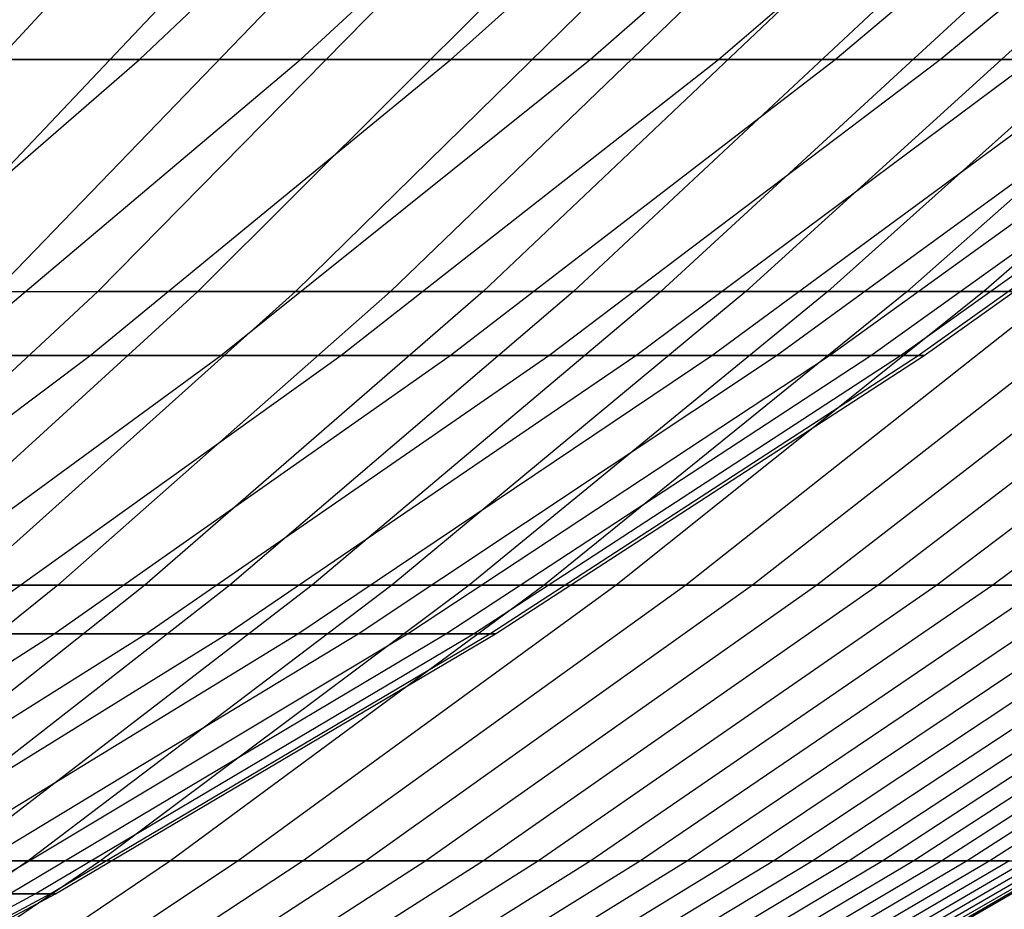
# Model space of a CAD drawing. Extents: x -125 to 125, y -143 to 0.
# Tile 111 of 241: x 25.96 to 30.77, y -134.43 to -130.09. Entities that reach past the tile are written whole.
import ezdxf

# ---------------------------------------------------------------- set-up
doc = ezdxf.new("R2010")
doc.units = 0
doc.header["$LTSCALE"] = 25.4
doc.layers.get('0').update_dxf_attribs({"linetype": 'CONTINUOUS'})

# ---------------------------------------------------------------- blocks, each defined once
blk = doc.blocks.new('NL2500026672_STL')
at = {"color": 0}
for p, q in [((26.5473, -130.2826, -18.5887), (28.1608, -128.7517, -19.7184)), ((26.5473, -130.2826, -18.5887), (28.1608, -128.7517, -19.7184)), ((26.5473, -130.2826, 18.5887), (28.1608, -128.7517, 19.7184)), ((26.5473, -130.2826, 18.5887), (28.1608, -128.7517, 19.7184)), ((27.3329, -130.2826, -17.413), (28.9941, -128.7517, -18.4713)), ((27.3329, -130.2826, -17.413), (28.9941, -128.7517, -18.4713)), ((27.3329, -130.2826, 17.413), (28.9941, -128.7517, 18.4713)), ((27.3329, -130.2826, 17.413), (28.9941, -128.7517, 18.4713)), ((28.0664, -130.2826, -16.2042), (29.7722, -128.7517, -17.189)), ((28.0664, -130.2826, -16.2042), (29.7722, -128.7517, -17.189)), ((28.0664, -130.2826, 16.2042), (29.7722, -128.7517, 17.189)), ((28.0664, -130.2826, 16.2042), (29.7722, -128.7517, 17.189)), ((28.7465, -130.2826, -14.9645), (30.4937, -128.7517, -15.874)), ((28.7465, -130.2826, -14.9645), (30.4937, -128.7517, -15.874)), ((28.7465, -130.2826, 14.9645), (30.4937, -128.7517, 15.874)), ((28.7465, -130.2826, 14.9645), (30.4937, -128.7517, 15.874)), ((29.3719, -130.2826, -13.6964), (31.1571, -128.7517, -14.5288)), ((29.3719, -130.2826, -13.6964), (31.1571, -128.7517, -14.5288)), ((29.3719, -130.2826, 13.6964), (31.1571, -128.7517, 14.5288)), ((29.3719, -130.2826, 13.6964), (31.1571, -128.7517, 14.5288)), ((29.9414, -130.2826, -12.4021), (31.7611, -128.7517, -13.1559)), ((29.9414, -130.2826, -12.4021), (31.7611, -128.7517, -13.1559)), ((29.9414, -130.2826, 12.4021), (31.7611, -128.7517, 13.1559)), ((29.9414, -130.2826, 12.4021), (31.7611, -128.7517, 13.1559)), ((30.4539, -130.2826, -11.0843), (32.3048, -128.7517, -11.758)), ((30.4539, -130.2826, -11.0843), (32.3048, -128.7517, -11.758)), ((30.4539, -130.2826, 11.0843), (32.3048, -128.7517, 11.758)), ((30.4539, -130.2826, 11.0843), (32.3048, -128.7517, 11.758)), ((26.2157, -129.8962, 26.4935), (24.8076, -131.4158, 25.0706)), ((26.2157, -129.8962, 26.4935), (24.8076, -131.4158, 25.0706)), ((25.3307, -131.4158, -24.542), (26.7684, -129.8962, -25.9349)), ((25.3307, -131.4158, -24.542), (26.7684, -129.8962, -25.9349)), ((27.3092, -129.8962, 25.3648), (25.8425, -131.4158, 24.0025)), ((27.3092, -129.8962, 25.3648), (25.8425, -131.4158, 24.0025)), ((27.8379, -129.8962, -24.7834), (26.3428, -131.4158, -23.4523)), ((27.8379, -129.8962, -24.7834), (26.3428, -131.4158, -23.4523)), ((28.3543, -129.8962, 24.191), (26.8314, -131.4158, 22.8917)), ((28.3543, -129.8962, 24.191), (26.8314, -131.4158, 22.8917)), ((28.858, -129.8962, -23.5878), (27.308, -131.4158, -22.3209)), ((28.858, -129.8962, -23.5878), (27.308, -131.4158, -22.3209)), ((29.3489, -129.8962, 22.9742), (27.7725, -131.4158, 21.7402)), ((29.3489, -129.8962, 22.9742), (27.7725, -131.4158, 21.7402)), ((29.8267, -129.8962, -22.3503), (28.2247, -131.4158, -21.1499)), ((29.8267, -129.8962, -22.3503), (28.2247, -131.4158, -21.1499)), ((30.2913, -129.8962, 21.7165), (28.6644, -131.4158, 20.5501)), ((30.2913, -129.8962, 21.7165), (28.6644, -131.4158, 20.5501)), ((30.7424, -129.8962, -21.073), (29.0912, -131.4158, -19.9412)), ((30.7424, -129.8962, -21.073), (29.0912, -131.4158, -19.9412)), ((31.1798, -129.8962, 20.4202), (29.5052, -131.4158, 19.3235)), ((31.1798, -129.8962, 20.4202), (29.5052, -131.4158, 19.3235)), ((31.6034, -129.8962, -19.7583), (29.906, -131.4158, -18.6971)), ((31.6034, -129.8962, -19.7583), (29.906, -131.4158, -18.6971)), ((32.013, -129.8962, 19.0876), (30.2936, -131.4158, 18.0624)), ((32.013, -129.8962, 19.0876), (30.2936, -131.4158, 18.0624)), ((32.4083, -129.8962, -18.4085), (30.6676, -131.4158, -17.4197)), ((32.4083, -129.8962, -18.4085), (30.6676, -131.4158, -17.4197)), ((24.8823, -131.7288, -17.4228), (26.5473, -130.2826, -18.5887)), ((24.8823, -131.7288, -17.4228), (26.5473, -130.2826, -18.5887)), ((24.8823, -131.7288, 17.4228), (26.5473, -130.2826, 18.5887)), ((24.8823, -131.7288, 17.4228), (26.5473, -130.2826, 18.5887)), ((25.6186, -131.7288, -16.3209), (27.3329, -130.2826, -17.413)), ((25.6186, -131.7288, -16.3209), (27.3329, -130.2826, -17.413)), ((25.6186, -131.7288, 16.3209), (27.3329, -130.2826, 17.413)), ((25.6186, -131.7288, 16.3209), (27.3329, -130.2826, 17.413)), ((25.7113, -130.2826, -19.7289), (26.5473, -130.2826, -18.5887)), ((25.7113, -130.2826, -19.7289), (26.5473, -130.2826, -18.5887)), ((26.5473, -130.2826, 18.5887), (25.7113, -130.2826, 19.7289)), ((26.5473, -130.2826, 18.5887), (25.7113, -130.2826, 19.7289)), ((26.3061, -131.7288, -15.1879), (28.0664, -130.2826, -16.2042)), ((26.3061, -131.7288, -15.1879), (28.0664, -130.2826, -16.2042)), ((26.3061, -131.7288, 15.1879), (28.0664, -130.2826, 16.2042)), ((26.3061, -131.7288, 15.1879), (28.0664, -130.2826, 16.2042)), ((26.5473, -130.2826, -18.5887), (27.3329, -130.2826, -17.413)), ((26.5473, -130.2826, -18.5887), (27.3329, -130.2826, -17.413)), ((27.3329, -130.2826, 17.413), (26.5473, -130.2826, 18.5887)), ((27.3329, -130.2826, 17.413), (26.5473, -130.2826, 18.5887)), ((26.9436, -131.7288, -14.0259), (28.7465, -130.2826, -14.9645)), ((26.9436, -131.7288, -14.0259), (28.7465, -130.2826, -14.9645)), ((26.9436, -131.7288, 14.0259), (28.7465, -130.2826, 14.9645)), ((26.9436, -131.7288, 14.0259), (28.7465, -130.2826, 14.9645)), ((27.3329, -130.2826, -17.413), (28.0664, -130.2826, -16.2042)), ((27.3329, -130.2826, -17.413), (28.0664, -130.2826, -16.2042)), ((28.0664, -130.2826, 16.2042), (27.3329, -130.2826, 17.413)), ((28.0664, -130.2826, 16.2042), (27.3329, -130.2826, 17.413)), ((27.5297, -131.7288, -12.8373), (29.3719, -130.2826, -13.6964)), ((27.5297, -131.7288, -12.8373), (29.3719, -130.2826, -13.6964)), ((27.5297, -131.7288, 12.8373), (29.3719, -130.2826, 13.6964)), ((27.5297, -131.7288, 12.8373), (29.3719, -130.2826, 13.6964)), ((28.0635, -131.7288, -11.6243), (29.9414, -130.2826, -12.4021)), ((28.0635, -131.7288, -11.6243), (29.9414, -130.2826, -12.4021)), ((28.0635, -131.7288, 11.6243), (29.9414, -130.2826, 12.4021)), ((28.0635, -131.7288, 11.6243), (29.9414, -130.2826, 12.4021)), ((28.0664, -130.2826, -16.2042), (28.7465, -130.2826, -14.9645)), ((28.0664, -130.2826, -16.2042), (28.7465, -130.2826, -14.9645)), ((28.7465, -130.2826, 14.9645), (28.0664, -130.2826, 16.2042)), ((28.7465, -130.2826, 14.9645), (28.0664, -130.2826, 16.2042)), ((28.5438, -131.7288, -10.3891), (30.4539, -130.2826, -11.0843)), ((28.5438, -131.7288, -10.3891), (30.4539, -130.2826, -11.0843)), ((28.5438, -131.7288, 10.3891), (30.4539, -130.2826, 11.0843)), ((28.5438, -131.7288, 10.3891), (30.4539, -130.2826, 11.0843)), ((28.7465, -130.2826, -14.9645), (29.3719, -130.2826, -13.6964)), ((28.7465, -130.2826, -14.9645), (29.3719, -130.2826, -13.6964)), ((29.3719, -130.2826, 13.6964), (28.7465, -130.2826, 14.9645)), ((29.3719, -130.2826, 13.6964), (28.7465, -130.2826, 14.9645)), ((28.9698, -131.7288, -9.1341), (30.9084, -130.2826, -9.7454)), ((28.9698, -131.7288, -9.1341), (30.9084, -130.2826, -9.7454)), ((28.9698, -131.7288, 9.1341), (30.9084, -130.2826, 9.7454)), ((28.9698, -131.7288, 9.1341), (30.9084, -130.2826, 9.7454)), ((29.3407, -131.7288, -7.8618), (31.304, -130.2826, -8.3879)), ((29.3407, -131.7288, -7.8618), (31.304, -130.2826, -8.3879)), ((29.3407, -131.7288, 7.8618), (31.304, -130.2826, 8.3879)), ((29.3407, -131.7288, 7.8618), (31.304, -130.2826, 8.3879)), ((29.3719, -130.2826, -13.6964), (29.9414, -130.2826, -12.4021)), ((29.3719, -130.2826, -13.6964), (29.9414, -130.2826, -12.4021)), ((29.9414, -130.2826, 12.4021), (29.3719, -130.2826, 13.6964)), ((29.9414, -130.2826, 12.4021), (29.3719, -130.2826, 13.6964)), ((29.6557, -131.7288, -6.5745), (31.6401, -130.2826, -7.0144)), ((29.6557, -131.7288, -6.5745), (31.6401, -130.2826, -7.0144)), ((29.6557, -131.7288, 6.5745), (31.6401, -130.2826, 7.0144)), ((29.6557, -131.7288, 6.5745), (31.6401, -130.2826, 7.0144)), ((29.9142, -131.7288, -5.2747), (31.916, -130.2826, -5.6276)), ((29.9142, -131.7288, -5.2747), (31.916, -130.2826, -5.6276)), ((29.9142, -131.7288, 5.2747), (31.916, -130.2826, 5.6276)), ((29.9142, -131.7288, 5.2747), (31.916, -130.2826, 5.6276)), ((29.9414, -130.2826, -12.4021), (30.4539, -130.2826, -11.0843)), ((29.9414, -130.2826, -12.4021), (30.4539, -130.2826, -11.0843)), ((30.4539, -130.2826, 11.0843), (29.9414, -130.2826, 12.4021)), ((30.4539, -130.2826, 11.0843), (29.9414, -130.2826, 12.4021)), ((30.1158, -131.7288, -3.9648), (32.1311, -130.2826, -4.2301)), ((30.1158, -131.7288, -3.9648), (32.1311, -130.2826, -4.2301)), ((30.1158, -131.7288, 3.9648), (32.1311, -130.2826, 4.2301)), ((30.1158, -131.7288, 3.9648), (32.1311, -130.2826, 4.2301)), ((30.2601, -131.7288, -2.6474), (32.285, -130.2826, -2.8246)), ((30.2601, -131.7288, -2.6474), (32.285, -130.2826, -2.8246)), ((30.2601, -131.7288, 2.6474), (32.285, -130.2826, 2.8246)), ((30.2601, -131.7288, 2.6474), (32.285, -130.2826, 2.8246)), ((30.3468, -131.7288, -1.325), (32.3775, -130.2826, -1.4136)), ((30.3468, -131.7288, -1.325), (32.3775, -130.2826, -1.4136)), ((30.3468, -131.7288, 1.325), (32.3775, -130.2826, 1.4136)), ((30.3468, -131.7288, 1.325), (32.3775, -130.2826, 1.4136)), ((30.3757, -131.7288), (32.4083, -130.2826)), ((30.3757, -131.7288), (32.4083, -130.2826)), ((30.4539, -130.2826, -11.0843), (30.9084, -130.2826, -9.7454)), ((30.4539, -130.2826, -11.0843), (30.9084, -130.2826, -9.7454)), ((30.9084, -130.2826, 9.7454), (30.4539, -130.2826, 11.0843)), ((30.9084, -130.2826, 9.7454), (30.4539, -130.2826, 11.0843)), ((26.3428, -131.4158, -23.4523), (24.8014, -132.8503, -22.08)), ((26.3428, -131.4158, -23.4523), (24.8014, -132.8503, -22.08)), ((26.8314, -131.4158, 22.8917), (25.2614, -132.8503, 21.5522)), ((26.8314, -131.4158, 22.8917), (25.2614, -132.8503, 21.5522)), ((25.3307, -131.4158, -24.542), (26.3428, -131.4158, -23.4523)), ((25.3307, -131.4158, -24.542), (26.3428, -131.4158, -23.4523)), ((27.308, -131.4158, -22.3209), (25.7102, -132.8503, -21.0149)), ((27.308, -131.4158, -22.3209), (25.7102, -132.8503, -21.0149)), ((25.8425, -131.4158, 24.0025), (26.8314, -131.4158, 22.8917)), ((25.8425, -131.4158, 24.0025), (26.8314, -131.4158, 22.8917)), ((27.7725, -131.4158, 21.7402), (26.1475, -132.8503, 20.4682)), ((27.7725, -131.4158, 21.7402), (26.1475, -132.8503, 20.4682)), ((27.308, -131.4158, -22.3209), (26.3428, -131.4158, -23.4523)), ((27.308, -131.4158, -22.3209), (26.3428, -131.4158, -23.4523)), ((28.2247, -131.4158, -21.1499), (26.5732, -132.8503, -19.9123)), ((28.2247, -131.4158, -21.1499), (26.5732, -132.8503, -19.9123)), ((26.8314, -131.4158, 22.8917), (27.7725, -131.4158, 21.7402)), ((26.8314, -131.4158, 22.8917), (27.7725, -131.4158, 21.7402)), ((28.6644, -131.4158, 20.5501), (26.9871, -132.8503, 19.3477)), ((28.6644, -131.4158, 20.5501), (26.9871, -132.8503, 19.3477)), ((28.2247, -131.4158, -21.1499), (27.308, -131.4158, -22.3209)), ((28.2247, -131.4158, -21.1499), (27.308, -131.4158, -22.3209)), ((29.0912, -131.4158, -19.9412), (27.389, -132.8503, -18.7744)), ((29.0912, -131.4158, -19.9412), (27.389, -132.8503, -18.7744)), ((27.7725, -131.4158, 21.7402), (28.6644, -131.4158, 20.5501)), ((27.7725, -131.4158, 21.7402), (28.6644, -131.4158, 20.5501)), ((29.5052, -131.4158, 19.3235), (27.7788, -132.8503, 18.1928)), ((29.5052, -131.4158, 19.3235), (27.7788, -132.8503, 18.1928)), ((29.906, -131.4158, -18.6971), (28.1561, -132.8503, -17.6031)), ((29.906, -131.4158, -18.6971), (28.1561, -132.8503, -17.6031)), ((29.0912, -131.4158, -19.9412), (28.2247, -131.4158, -21.1499)), ((29.0912, -131.4158, -19.9412), (28.2247, -131.4158, -21.1499)), ((30.2936, -131.4158, 18.0624), (28.521, -132.8503, 17.0056)), ((30.2936, -131.4158, 18.0624), (28.521, -132.8503, 17.0056)), ((28.6644, -131.4158, 20.5501), (29.5052, -131.4158, 19.3235)), ((28.6644, -131.4158, 20.5501), (29.5052, -131.4158, 19.3235)), ((30.6676, -131.4158, -17.4197), (28.8732, -132.8503, -16.4005)), ((30.6676, -131.4158, -17.4197), (28.8732, -132.8503, -16.4005)), ((29.906, -131.4158, -18.6971), (29.0912, -131.4158, -19.9412)), ((29.906, -131.4158, -18.6971), (29.0912, -131.4158, -19.9412)), ((31.0281, -131.4158, 16.7693), (29.2126, -132.8503, 15.7881)), ((31.0281, -131.4158, 16.7693), (29.2126, -132.8503, 15.7881)), ((29.5052, -131.4158, 19.3235), (30.2936, -131.4158, 18.0624)), ((29.5052, -131.4158, 19.3235), (30.2936, -131.4158, 18.0624)), ((31.3747, -131.4158, -16.1114), (29.5389, -132.8503, -15.1687)), ((31.3747, -131.4158, -16.1114), (29.5389, -132.8503, -15.1687)), ((31.7074, -131.4158, 15.4464), (29.8522, -132.8503, 14.5426)), ((31.7074, -131.4158, 15.4464), (29.8522, -132.8503, 14.5426)), ((30.6676, -131.4158, -17.4197), (29.906, -131.4158, -18.6971)), ((30.6676, -131.4158, -17.4197), (29.906, -131.4158, -18.6971)), ((32.0261, -131.4158, -14.7744), (30.1521, -132.8503, -13.91)), ((32.0261, -131.4158, -14.7744), (30.1521, -132.8503, -13.91)), ((30.2936, -131.4158, 18.0624), (31.0281, -131.4158, 16.7693)), ((30.2936, -131.4158, 18.0624), (31.0281, -131.4158, 16.7693)), ((32.3304, -131.4158, 14.096), (30.4387, -132.8503, 13.2712)), ((32.3304, -131.4158, 14.096), (30.4387, -132.8503, 13.2712)), ((31.3747, -131.4158, -16.1114), (30.6676, -131.4158, -17.4197)), ((31.3747, -131.4158, -16.1114), (30.6676, -131.4158, -17.4197)), ((32.6204, -131.4158, -13.4112), (30.7117, -132.8503, -12.6265)), ((32.6204, -131.4158, -13.4112), (30.7117, -132.8503, -12.6265)), ((24.4944, -133.0879, -14.1419), (26.3061, -131.7288, -15.1879)), ((24.4944, -133.0879, -14.1419), (26.3061, -131.7288, -15.1879)), ((24.4944, -133.0879, 14.1419), (26.3061, -131.7288, 15.1879)), ((24.4944, -133.0879, 14.1419), (26.3061, -131.7288, 15.1879)), ((25.088, -133.0879, -13.06), (26.9436, -131.7288, -14.0259)), ((25.088, -133.0879, -13.06), (26.9436, -131.7288, -14.0259)), ((25.088, -133.0879, 13.06), (26.9436, -131.7288, 14.0259)), ((25.088, -133.0879, 13.06), (26.9436, -131.7288, 14.0259)), ((25.6186, -131.7288, -16.3209), (26.3061, -131.7288, -15.1879)), ((25.6186, -131.7288, -16.3209), (26.3061, -131.7288, -15.1879)), ((26.3061, -131.7288, 15.1879), (25.6186, -131.7288, 16.3209)), ((26.3061, -131.7288, 15.1879), (25.6186, -131.7288, 16.3209)), ((25.6338, -133.0879, -11.9532), (27.5297, -131.7288, -12.8373)), ((25.6338, -133.0879, -11.9532), (27.5297, -131.7288, -12.8373)), ((25.6338, -133.0879, 11.9532), (27.5297, -131.7288, 12.8373)), ((25.6338, -133.0879, 11.9532), (27.5297, -131.7288, 12.8373)), ((26.1308, -133.0879, -10.8237), (28.0635, -131.7288, -11.6243)), ((26.1308, -133.0879, -10.8237), (28.0635, -131.7288, -11.6243)), ((26.1308, -133.0879, 10.8237), (28.0635, -131.7288, 11.6243)), ((26.1308, -133.0879, 10.8237), (28.0635, -131.7288, 11.6243)), ((26.3061, -131.7288, -15.1879), (26.9436, -131.7288, -14.0259)), ((26.3061, -131.7288, -15.1879), (26.9436, -131.7288, -14.0259)), ((26.9436, -131.7288, 14.0259), (26.3061, -131.7288, 15.1879)), ((26.9436, -131.7288, 14.0259), (26.3061, -131.7288, 15.1879)), ((26.578, -133.0879, -9.6736), (28.5438, -131.7288, -10.3891)), ((26.578, -133.0879, -9.6736), (28.5438, -131.7288, -10.3891)), ((26.578, -133.0879, 9.6736), (28.5438, -131.7288, 10.3891)), ((26.578, -133.0879, 9.6736), (28.5438, -131.7288, 10.3891)), ((26.9436, -131.7288, -14.0259), (27.5297, -131.7288, -12.8373)), ((26.9436, -131.7288, -14.0259), (27.5297, -131.7288, -12.8373)), ((27.5297, -131.7288, 12.8373), (26.9436, -131.7288, 14.0259)), ((27.5297, -131.7288, 12.8373), (26.9436, -131.7288, 14.0259)), ((26.9747, -133.0879, -8.5051), (28.9698, -131.7288, -9.1341)), ((26.9747, -133.0879, -8.5051), (28.9698, -131.7288, -9.1341)), ((26.9747, -133.0879, 8.5051), (28.9698, -131.7288, 9.1341)), ((26.9747, -133.0879, 8.5051), (28.9698, -131.7288, 9.1341)), ((27.32, -133.0879, -7.3204), (29.3407, -131.7288, -7.8618)), ((27.32, -133.0879, -7.3204), (29.3407, -131.7288, -7.8618)), ((27.32, -133.0879, 7.3204), (29.3407, -131.7288, 7.8618)), ((27.32, -133.0879, 7.3204), (29.3407, -131.7288, 7.8618)), ((27.5297, -131.7288, -12.8373), (28.0635, -131.7288, -11.6243)), ((27.5297, -131.7288, -12.8373), (28.0635, -131.7288, -11.6243)), ((28.0635, -131.7288, 11.6243), (27.5297, -131.7288, 12.8373)), ((28.0635, -131.7288, 11.6243), (27.5297, -131.7288, 12.8373)), ((27.6133, -133.0879, -6.1217), (29.6557, -131.7288, -6.5745)), ((27.6133, -133.0879, -6.1217), (29.6557, -131.7288, -6.5745)), ((27.6133, -133.0879, 6.1217), (29.6557, -131.7288, 6.5745)), ((27.6133, -133.0879, 6.1217), (29.6557, -131.7288, 6.5745)), ((27.8541, -133.0879, -4.9114), (29.9142, -131.7288, -5.2747)), ((27.8541, -133.0879, -4.9114), (29.9142, -131.7288, -5.2747)), ((27.8541, -133.0879, 4.9114), (29.9142, -131.7288, 5.2747)), ((27.8541, -133.0879, 4.9114), (29.9142, -131.7288, 5.2747)), ((28.0418, -133.0879, -3.6918), (30.1158, -131.7288, -3.9648)), ((28.0418, -133.0879, -3.6918), (30.1158, -131.7288, -3.9648)), ((28.0418, -133.0879, 3.6918), (30.1158, -131.7288, 3.9648)), ((28.0418, -133.0879, 3.6918), (30.1158, -131.7288, 3.9648)), ((28.0635, -131.7288, -11.6243), (28.5438, -131.7288, -10.3891)), ((28.0635, -131.7288, -11.6243), (28.5438, -131.7288, -10.3891)), ((28.5438, -131.7288, 10.3891), (28.0635, -131.7288, 11.6243)), ((28.5438, -131.7288, 10.3891), (28.0635, -131.7288, 11.6243)), ((28.1761, -133.0879, -2.4651), (30.2601, -131.7288, -2.6474)), ((28.1761, -133.0879, -2.4651), (30.2601, -131.7288, -2.6474)), ((28.1761, -133.0879, 2.4651), (30.2601, -131.7288, 2.6474)), ((28.1761, -133.0879, 2.4651), (30.2601, -131.7288, 2.6474)), ((28.2568, -133.0879, -1.2337), (30.3468, -131.7288, -1.325)), ((28.2568, -133.0879, -1.2337), (30.3468, -131.7288, -1.325)), ((28.2568, -133.0879, 1.2337), (30.3468, -131.7288, 1.325)), ((28.2568, -133.0879, 1.2337), (30.3468, -131.7288, 1.325)), ((28.2838, -133.0879), (30.3757, -131.7288)), ((28.2838, -133.0879), (30.3757, -131.7288)), ((28.5438, -131.7288, -10.3891), (28.9698, -131.7288, -9.1341)), ((28.5438, -131.7288, -10.3891), (28.9698, -131.7288, -9.1341)), ((28.9698, -131.7288, 9.1341), (28.5438, -131.7288, 10.3891)), ((28.9698, -131.7288, 9.1341), (28.5438, -131.7288, 10.3891)), ((28.9698, -131.7288, -9.1341), (29.3407, -131.7288, -7.8618)), ((28.9698, -131.7288, -9.1341), (29.3407, -131.7288, -7.8618)), ((29.3407, -131.7288, 7.8618), (28.9698, -131.7288, 9.1341)), ((29.3407, -131.7288, 7.8618), (28.9698, -131.7288, 9.1341)), ((29.3407, -131.7288, -7.8618), (29.6557, -131.7288, -6.5745)), ((29.3407, -131.7288, -7.8618), (29.6557, -131.7288, -6.5745)), ((29.6557, -131.7288, 6.5745), (29.3407, -131.7288, 7.8618)), ((29.6557, -131.7288, 6.5745), (29.3407, -131.7288, 7.8618)), ((29.6557, -131.7288, -6.5745), (29.9142, -131.7288, -5.2747)), ((29.6557, -131.7288, -6.5745), (29.9142, -131.7288, -5.2747)), ((29.9142, -131.7288, 5.2747), (29.6557, -131.7288, 6.5745)), ((29.9142, -131.7288, 5.2747), (29.6557, -131.7288, 6.5745)), ((29.9142, -131.7288, -5.2747), (30.1158, -131.7288, -3.9648)), ((29.9142, -131.7288, -5.2747), (30.1158, -131.7288, -3.9648)), ((30.1158, -131.7288, 3.9648), (29.9142, -131.7288, 5.2747)), ((30.1158, -131.7288, 3.9648), (29.9142, -131.7288, 5.2747)), ((30.1158, -131.7288, -3.9648), (30.2601, -131.7288, -2.6474)), ((30.1158, -131.7288, -3.9648), (30.2601, -131.7288, -2.6474)), ((30.2601, -131.7288, 2.6474), (30.1158, -131.7288, 3.9648)), ((30.2601, -131.7288, 2.6474), (30.1158, -131.7288, 3.9648)), ((30.2601, -131.7288, -2.6474), (30.3468, -131.7288, -1.325)), ((30.2601, -131.7288, -2.6474), (30.3468, -131.7288, -1.325)), ((30.3468, -131.7288, 1.325), (30.2601, -131.7288, 2.6474)), ((30.3468, -131.7288, 1.325), (30.2601, -131.7288, 2.6474)), ((30.3468, -131.7288, -1.325), (30.3757, -131.7288)), ((30.3468, -131.7288, -1.325), (30.3757, -131.7288)), ((30.3757, -131.7288), (30.3468, -131.7288, 1.325)), ((30.3757, -131.7288), (30.3468, -131.7288, 1.325)), ((26.1475, -132.8503, 20.4682), (24.4766, -134.1971, 19.1602)), ((26.1475, -132.8503, 20.4682), (24.4766, -134.1971, 19.1602)), ((26.5732, -132.8503, -19.9123), (24.8751, -134.1971, -18.6399)), ((26.5732, -132.8503, -19.9123), (24.8751, -134.1971, -18.6399)), ((25.2614, -132.8503, 21.5522), (26.1475, -132.8503, 20.4682)), ((25.2614, -132.8503, 21.5522), (26.1475, -132.8503, 20.4682)), ((26.9871, -132.8503, 19.3477), (25.2625, -134.1971, 18.1113)), ((26.9871, -132.8503, 19.3477), (25.2625, -134.1971, 18.1113)), ((27.389, -132.8503, -18.7744), (25.6388, -134.1971, -17.5746)), ((27.389, -132.8503, -18.7744), (25.6388, -134.1971, -17.5746)), ((26.5732, -132.8503, -19.9123), (25.7102, -132.8503, -21.0149)), ((26.5732, -132.8503, -19.9123), (25.7102, -132.8503, -21.0149)), ((27.7788, -132.8503, 18.1928), (26.0036, -134.1971, 17.0302)), ((27.7788, -132.8503, 18.1928), (26.0036, -134.1971, 17.0302)), ((26.1475, -132.8503, 20.4682), (26.9871, -132.8503, 19.3477)), ((26.1475, -132.8503, 20.4682), (26.9871, -132.8503, 19.3477)), ((28.1561, -132.8503, -17.6031), (26.3569, -134.1971, -16.4782)), ((28.1561, -132.8503, -17.6031), (26.3569, -134.1971, -16.4782)), ((27.389, -132.8503, -18.7744), (26.5732, -132.8503, -19.9123)), ((27.389, -132.8503, -18.7744), (26.5732, -132.8503, -19.9123)), ((28.521, -132.8503, 17.0056), (26.6984, -134.1971, 15.9188)), ((28.521, -132.8503, 17.0056), (26.6984, -134.1971, 15.9188)), ((26.9871, -132.8503, 19.3477), (27.7788, -132.8503, 18.1928)), ((26.9871, -132.8503, 19.3477), (27.7788, -132.8503, 18.1928)), ((28.8732, -132.8503, -16.4005), (27.0281, -134.1971, -15.3524)), ((28.8732, -132.8503, -16.4005), (27.0281, -134.1971, -15.3524)), ((29.2126, -132.8503, 15.7881), (27.3458, -134.1971, 14.7792)), ((29.2126, -132.8503, 15.7881), (27.3458, -134.1971, 14.7792)), ((28.1561, -132.8503, -17.6031), (27.389, -132.8503, -18.7744)), ((28.1561, -132.8503, -17.6031), (27.389, -132.8503, -18.7744)), ((29.5389, -132.8503, -15.1687), (27.6513, -134.1971, -14.1994)), ((29.5389, -132.8503, -15.1687), (27.6513, -134.1971, -14.1994)), ((27.7788, -132.8503, 18.1928), (28.521, -132.8503, 17.0056)), ((27.7788, -132.8503, 18.1928), (28.521, -132.8503, 17.0056)), ((29.8522, -132.8503, 14.5426), (27.9445, -134.1971, 13.6132)), ((29.8522, -132.8503, 14.5426), (27.9445, -134.1971, 13.6132)), ((28.8732, -132.8503, -16.4005), (28.1561, -132.8503, -17.6031)), ((28.8732, -132.8503, -16.4005), (28.1561, -132.8503, -17.6031)), ((30.1521, -132.8503, -13.91), (28.2253, -134.1971, -13.0211)), ((30.1521, -132.8503, -13.91), (28.2253, -134.1971, -13.0211)), ((30.4387, -132.8503, 13.2712), (28.4935, -134.1971, 12.4231)), ((30.4387, -132.8503, 13.2712), (28.4935, -134.1971, 12.4231)), ((28.521, -132.8503, 17.0056), (29.2126, -132.8503, 15.7881)), ((28.521, -132.8503, 17.0056), (29.2126, -132.8503, 15.7881)), ((30.7117, -132.8503, -12.6265), (28.7491, -134.1971, -11.8196)), ((30.7117, -132.8503, -12.6265), (28.7491, -134.1971, -11.8196)), ((29.5389, -132.8503, -15.1687), (28.8732, -132.8503, -16.4005)), ((29.5389, -132.8503, -15.1687), (28.8732, -132.8503, -16.4005)), ((30.9711, -132.8503, 11.9762), (28.9919, -134.1971, 11.2109)), ((30.9711, -132.8503, 11.9762), (28.9919, -134.1971, 11.2109)), ((29.2126, -132.8503, 15.7881), (29.8522, -132.8503, 14.5426)), ((29.2126, -132.8503, 15.7881), (29.8522, -132.8503, 14.5426)), ((31.2167, -132.8503, -11.3206), (29.2218, -134.1971, -10.5971)), ((31.2167, -132.8503, -11.3206), (29.2218, -134.1971, -10.5971)), ((31.4484, -132.8503, 10.6599), (29.4388, -134.1971, 9.9787)), ((31.4484, -132.8503, 10.6599), (29.4388, -134.1971, 9.9787)), ((30.1521, -132.8503, -13.91), (29.5389, -132.8503, -15.1687)), ((30.1521, -132.8503, -13.91), (29.5389, -132.8503, -15.1687)), ((31.6662, -132.8503, -9.9945), (29.6426, -134.1971, -9.3558)), ((31.6662, -132.8503, -9.9945), (29.6426, -134.1971, -9.3558)), ((31.8699, -132.8503, 9.3247), (29.8333, -134.1971, 8.7288)), ((31.8699, -132.8503, 9.3247), (29.8333, -134.1971, 8.7288)), ((29.8522, -132.8503, 14.5426), (30.4387, -132.8503, 13.2712)), ((29.8522, -132.8503, 14.5426), (30.4387, -132.8503, 13.2712)), ((32.0594, -132.8503, -8.6507), (30.0107, -134.1971, -8.0979)), ((32.0594, -132.8503, -8.6507), (30.0107, -134.1971, -8.0979)), ((30.7117, -132.8503, -12.6265), (30.1521, -132.8503, -13.91)), ((30.7117, -132.8503, -12.6265), (30.1521, -132.8503, -13.91)), ((32.2346, -132.8503, 7.9729), (30.1747, -134.1971, 7.4634)), ((32.2346, -132.8503, 7.9729), (30.1747, -134.1971, 7.4634)), ((32.3955, -132.8503, -7.2915), (30.3253, -134.1971, -6.8255)), ((32.3955, -132.8503, -7.2915), (30.3253, -134.1971, -6.8255)), ((30.4387, -132.8503, 13.2712), (30.9711, -132.8503, 11.9762)), ((30.4387, -132.8503, 13.2712), (30.9711, -132.8503, 11.9762)), ((32.5421, -132.8503, 6.6069), (30.4625, -134.1971, 6.1847)), ((32.5421, -132.8503, 6.6069), (30.4625, -134.1971, 6.1847)), ((32.6741, -132.8503, -5.9193), (30.5861, -134.1971, -5.541)), ((32.6741, -132.8503, -5.9193), (30.5861, -134.1971, -5.541)), ((32.7917, -132.8503, 5.2291), (30.6962, -134.1971, 4.895)), ((32.7917, -132.8503, 5.2291), (30.6962, -134.1971, 4.895)), ((31.2167, -132.8503, -11.3206), (30.7117, -132.8503, -12.6265)), ((31.2167, -132.8503, -11.3206), (30.7117, -132.8503, -12.6265)), ((24.1467, -134.3573, -10.0019), (26.1308, -133.0879, -10.8237)), ((24.1467, -134.3573, -10.0019), (26.1308, -133.0879, -10.8237)), ((24.1467, -134.3573, 10.0019), (26.1308, -133.0879, 10.8237)), ((24.1467, -134.3573, 10.0019), (26.1308, -133.0879, 10.8237)), ((24.56, -134.3573, -8.9391), (26.578, -133.0879, -9.6736)), ((24.56, -134.3573, -8.9391), (26.578, -133.0879, -9.6736)), ((24.56, -134.3573, 8.9391), (26.578, -133.0879, 9.6736)), ((24.56, -134.3573, 8.9391), (26.578, -133.0879, 9.6736)), ((24.9266, -134.3573, -7.8593), (26.9747, -133.0879, -8.5051)), ((24.9266, -134.3573, -7.8593), (26.9747, -133.0879, -8.5051)), ((24.9266, -134.3573, 7.8593), (26.9747, -133.0879, 8.5051)), ((24.9266, -134.3573, 7.8593), (26.9747, -133.0879, 8.5051)), ((25.2457, -134.3573, -6.7646), (27.32, -133.0879, -7.3204)), ((25.2457, -134.3573, -6.7646), (27.32, -133.0879, -7.3204)), ((25.2457, -134.3573, 6.7646), (27.32, -133.0879, 7.3204)), ((25.2457, -134.3573, 6.7646), (27.32, -133.0879, 7.3204)), ((25.5167, -134.3573, -5.6569), (27.6133, -133.0879, -6.1217)), ((25.5167, -134.3573, -5.6569), (27.6133, -133.0879, -6.1217)), ((25.5167, -134.3573, 5.6569), (27.6133, -133.0879, 6.1217)), ((25.5167, -134.3573, 5.6569), (27.6133, -133.0879, 6.1217)), ((25.6338, -133.0879, -11.9532), (26.1308, -133.0879, -10.8237)), ((25.6338, -133.0879, -11.9532), (26.1308, -133.0879, -10.8237)), ((26.1308, -133.0879, 10.8237), (25.6338, -133.0879, 11.9532)), ((26.1308, -133.0879, 10.8237), (25.6338, -133.0879, 11.9532)), ((25.7392, -134.3573, -4.5385), (27.8541, -133.0879, -4.9114)), ((25.7392, -134.3573, -4.5385), (27.8541, -133.0879, -4.9114)), ((25.7392, -134.3573, 4.5385), (27.8541, -133.0879, 4.9114)), ((25.7392, -134.3573, 4.5385), (27.8541, -133.0879, 4.9114)), ((25.9126, -134.3573, -3.4115), (28.0418, -133.0879, -3.6918)), ((25.9126, -134.3573, -3.4115), (28.0418, -133.0879, -3.6918)), ((25.9126, -134.3573, 3.4115), (28.0418, -133.0879, 3.6918)), ((25.9126, -134.3573, 3.4115), (28.0418, -133.0879, 3.6918)), ((26.0368, -134.3573, -2.2779), (28.1761, -133.0879, -2.4651)), ((26.0368, -134.3573, -2.2779), (28.1761, -133.0879, -2.4651)), ((26.0368, -134.3573, 2.2779), (28.1761, -133.0879, 2.4651)), ((26.0368, -134.3573, 2.2779), (28.1761, -133.0879, 2.4651)), ((26.1113, -134.3573, -1.14), (28.2568, -133.0879, -1.2337)), ((26.1113, -134.3573, -1.14), (28.2568, -133.0879, -1.2337)), ((26.1113, -134.3573, 1.14), (28.2568, -133.0879, 1.2337)), ((26.1113, -134.3573, 1.14), (28.2568, -133.0879, 1.2337)), ((26.1308, -133.0879, -10.8237), (26.578, -133.0879, -9.6736)), ((26.1308, -133.0879, -10.8237), (26.578, -133.0879, -9.6736)), ((26.578, -133.0879, 9.6736), (26.1308, -133.0879, 10.8237)), ((26.578, -133.0879, 9.6736), (26.1308, -133.0879, 10.8237)), ((26.1362, -134.3573), (28.2838, -133.0879)), ((26.1362, -134.3573), (28.2838, -133.0879)), ((26.578, -133.0879, -9.6736), (26.9747, -133.0879, -8.5051)), ((26.578, -133.0879, -9.6736), (26.9747, -133.0879, -8.5051)), ((26.9747, -133.0879, 8.5051), (26.578, -133.0879, 9.6736)), ((26.9747, -133.0879, 8.5051), (26.578, -133.0879, 9.6736)), ((26.9747, -133.0879, -8.5051), (27.32, -133.0879, -7.3204)), ((26.9747, -133.0879, -8.5051), (27.32, -133.0879, -7.3204)), ((27.32, -133.0879, 7.3204), (26.9747, -133.0879, 8.5051)), ((27.32, -133.0879, 7.3204), (26.9747, -133.0879, 8.5051)), ((27.32, -133.0879, -7.3204), (27.6133, -133.0879, -6.1217)), ((27.32, -133.0879, -7.3204), (27.6133, -133.0879, -6.1217)), ((27.6133, -133.0879, 6.1217), (27.32, -133.0879, 7.3204)), ((27.6133, -133.0879, 6.1217), (27.32, -133.0879, 7.3204)), ((27.6133, -133.0879, -6.1217), (27.8541, -133.0879, -4.9114)), ((27.6133, -133.0879, -6.1217), (27.8541, -133.0879, -4.9114)), ((27.8541, -133.0879, 4.9114), (27.6133, -133.0879, 6.1217)), ((27.8541, -133.0879, 4.9114), (27.6133, -133.0879, 6.1217)), ((27.8541, -133.0879, -4.9114), (28.0418, -133.0879, -3.6918)), ((27.8541, -133.0879, -4.9114), (28.0418, -133.0879, -3.6918)), ((28.0418, -133.0879, 3.6918), (27.8541, -133.0879, 4.9114)), ((28.0418, -133.0879, 3.6918), (27.8541, -133.0879, 4.9114)), ((28.0418, -133.0879, -3.6918), (28.1761, -133.0879, -2.4651)), ((28.0418, -133.0879, -3.6918), (28.1761, -133.0879, -2.4651)), ((28.1761, -133.0879, 2.4651), (28.0418, -133.0879, 3.6918)), ((28.1761, -133.0879, 2.4651), (28.0418, -133.0879, 3.6918)), ((28.1761, -133.0879, -2.4651), (28.2568, -133.0879, -1.2337)), ((28.1761, -133.0879, -2.4651), (28.2568, -133.0879, -1.2337)), ((28.2568, -133.0879, 1.2337), (28.1761, -133.0879, 2.4651)), ((28.2568, -133.0879, 1.2337), (28.1761, -133.0879, 2.4651)), ((28.2568, -133.0879, -1.2337), (28.2838, -133.0879)), ((28.2568, -133.0879, -1.2337), (28.2838, -133.0879)), ((28.2838, -133.0879), (28.2568, -133.0879, 1.2337)), ((28.2838, -133.0879), (28.2568, -133.0879, 1.2337)), ((26.0036, -134.1971, 17.0302), (24.1828, -135.4539, 15.8377)), ((26.0036, -134.1971, 17.0302), (24.1828, -135.4539, 15.8377)), ((26.3569, -134.1971, -16.4782), (24.5113, -135.4539, -15.3244)), ((26.3569, -134.1971, -16.4782), (24.5113, -135.4539, -15.3244)), ((26.6984, -134.1971, 15.9188), (24.829, -135.4539, 14.8042)), ((26.6984, -134.1971, 15.9188), (24.829, -135.4539, 14.8042)), ((27.0281, -134.1971, -15.3524), (25.1356, -135.4539, -14.2774)), ((27.0281, -134.1971, -15.3524), (25.1356, -135.4539, -14.2774)), ((25.2625, -134.1971, 18.1113), (26.0036, -134.1971, 17.0302)), ((25.2625, -134.1971, 18.1113), (26.0036, -134.1971, 17.0302)), ((27.3458, -134.1971, 14.7792), (25.431, -135.4539, 13.7443)), ((27.3458, -134.1971, 14.7792), (25.431, -135.4539, 13.7443)), ((26.3569, -134.1971, -16.4782), (25.6388, -134.1971, -17.5746)), ((26.3569, -134.1971, -16.4782), (25.6388, -134.1971, -17.5746)), ((27.6513, -134.1971, -14.1994), (25.7151, -135.4539, -13.2051)), ((27.6513, -134.1971, -14.1994), (25.7151, -135.4539, -13.2051)), ((27.9445, -134.1971, 13.6132), (25.9878, -135.4539, 12.66)), ((27.9445, -134.1971, 13.6132), (25.9878, -135.4539, 12.66)), ((26.0036, -134.1971, 17.0302), (26.6984, -134.1971, 15.9188)), ((26.0036, -134.1971, 17.0302), (26.6984, -134.1971, 15.9188)), ((28.2253, -134.1971, -13.0211), (26.2489, -135.4539, -12.1093)), ((28.2253, -134.1971, -13.0211), (26.2489, -135.4539, -12.1093)), ((27.0281, -134.1971, -15.3524), (26.3569, -134.1971, -16.4782)), ((27.0281, -134.1971, -15.3524), (26.3569, -134.1971, -16.4782)), ((28.4935, -134.1971, 12.4231), (26.4984, -135.4539, 11.5532)), ((28.4935, -134.1971, 12.4231), (26.4984, -135.4539, 11.5532)), ((26.6984, -134.1971, 15.9188), (27.3458, -134.1971, 14.7792)), ((26.6984, -134.1971, 15.9188), (27.3458, -134.1971, 14.7792)), ((28.7491, -134.1971, -11.8196), (26.7361, -135.4539, -10.992)), ((28.7491, -134.1971, -11.8196), (26.7361, -135.4539, -10.992)), ((28.9919, -134.1971, 11.2109), (26.9619, -135.4539, 10.4259)), ((28.9919, -134.1971, 11.2109), (26.9619, -135.4539, 10.4259)), ((27.6513, -134.1971, -14.1994), (27.0281, -134.1971, -15.3524)), ((27.6513, -134.1971, -14.1994), (27.0281, -134.1971, -15.3524)), ((29.2218, -134.1971, -10.5971), (27.1757, -135.4539, -9.8551)), ((29.2218, -134.1971, -10.5971), (27.1757, -135.4539, -9.8551)), ((27.3458, -134.1971, 14.7792), (27.9445, -134.1971, 13.6132)), ((27.3458, -134.1971, 14.7792), (27.9445, -134.1971, 13.6132)), ((29.4388, -134.1971, 9.9787), (27.3774, -135.4539, 9.28)), ((29.4388, -134.1971, 9.9787), (27.3774, -135.4539, 9.28)), ((29.6426, -134.1971, -9.3558), (27.567, -135.4539, -8.7007)), ((29.6426, -134.1971, -9.3558), (27.567, -135.4539, -8.7007)), ((28.2253, -134.1971, -13.0211), (27.6513, -134.1971, -14.1994)), ((28.2253, -134.1971, -13.0211), (27.6513, -134.1971, -14.1994)), ((29.8333, -134.1971, 8.7288), (27.7443, -135.4539, 8.1176)), ((29.8333, -134.1971, 8.7288), (27.7443, -135.4539, 8.1176)), ((30.0107, -134.1971, -8.0979), (27.9093, -135.4539, -7.5309)), ((30.0107, -134.1971, -8.0979), (27.9093, -135.4539, -7.5309)), ((27.9445, -134.1971, 13.6132), (28.4935, -134.1971, 12.4231)), ((27.9445, -134.1971, 13.6132), (28.4935, -134.1971, 12.4231)), ((30.1747, -134.1971, 7.4634), (28.0618, -135.4539, 6.9408)), ((30.1747, -134.1971, 7.4634), (28.0618, -135.4539, 6.9408)), ((30.3253, -134.1971, -6.8255), (28.2019, -135.4539, -6.3476)), ((30.3253, -134.1971, -6.8255), (28.2019, -135.4539, -6.3476)), ((28.7491, -134.1971, -11.8196), (28.2253, -134.1971, -13.0211)), ((28.7491, -134.1971, -11.8196), (28.2253, -134.1971, -13.0211)), ((30.4625, -134.1971, 6.1847), (28.3295, -135.4539, 5.7516)), ((30.4625, -134.1971, 6.1847), (28.3295, -135.4539, 5.7516)), ((30.5861, -134.1971, -5.541), (28.4445, -135.4539, -5.1531)), ((30.5861, -134.1971, -5.541), (28.4445, -135.4539, -5.1531)), ((28.4935, -134.1971, 12.4231), (28.9919, -134.1971, 11.2109)), ((28.4935, -134.1971, 12.4231), (28.9919, -134.1971, 11.2109)), ((30.6962, -134.1971, 4.895), (28.5468, -135.4539, 4.5522)), ((30.6962, -134.1971, 4.895), (28.5468, -135.4539, 4.5522)), ((30.7925, -134.1971, -4.2467), (28.6364, -135.4539, -3.9494)), ((30.7925, -134.1971, -4.2467), (28.6364, -135.4539, -3.9494)), ((30.8752, -134.1971, 3.5966), (28.7133, -135.4539, 3.3447)), ((30.8752, -134.1971, 3.5966), (28.7133, -135.4539, 3.3447)), ((29.2218, -134.1971, -10.5971), (28.7491, -134.1971, -11.8196)), ((29.2218, -134.1971, -10.5971), (28.7491, -134.1971, -11.8196)), ((30.9442, -134.1971, -2.9448), (28.7774, -135.4539, -2.7386)), ((30.9442, -134.1971, -2.9448), (28.7774, -135.4539, -2.7386)), ((30.9994, -134.1971, 2.2918), (28.8288, -135.4539, 2.1313)), ((30.9994, -134.1971, 2.2918), (28.8288, -135.4539, 2.1313)), ((31.0408, -134.1971, -1.6377), (28.8673, -135.4539, -1.523)), ((31.0408, -134.1971, -1.6377), (28.8673, -135.4539, -1.523)), ((31.0684, -134.1971, 0.9829), (28.893, -135.4539, 0.9141)), ((31.0684, -134.1971, 0.9829), (28.893, -135.4539, 0.9141)), ((31.0823, -134.1971, -0.3277), (28.9059, -135.4539, -0.3047)), ((31.0823, -134.1971, -0.3277), (28.9059, -135.4539, -0.3047)), ((28.9919, -134.1971, 11.2109), (29.4388, -134.1971, 9.9787)), ((28.9919, -134.1971, 11.2109), (29.4388, -134.1971, 9.9787)), ((29.6426, -134.1971, -9.3558), (29.2218, -134.1971, -10.5971)), ((29.6426, -134.1971, -9.3558), (29.2218, -134.1971, -10.5971)), ((29.4388, -134.1971, 9.9787), (29.8333, -134.1971, 8.7288)), ((29.4388, -134.1971, 9.9787), (29.8333, -134.1971, 8.7288)), ((30.0107, -134.1971, -8.0979), (29.6426, -134.1971, -9.3558)), ((30.0107, -134.1971, -8.0979), (29.6426, -134.1971, -9.3558)), ((29.8333, -134.1971, 8.7288), (30.1747, -134.1971, 7.4634)), ((29.8333, -134.1971, 8.7288), (30.1747, -134.1971, 7.4634)), ((30.3253, -134.1971, -6.8255), (30.0107, -134.1971, -8.0979)), ((30.3253, -134.1971, -6.8255), (30.0107, -134.1971, -8.0979)), ((30.1747, -134.1971, 7.4634), (30.4625, -134.1971, 6.1847)), ((30.1747, -134.1971, 7.4634), (30.4625, -134.1971, 6.1847)), ((30.5861, -134.1971, -5.541), (30.3253, -134.1971, -6.8255)), ((30.5861, -134.1971, -5.541), (30.3253, -134.1971, -6.8255)), ((30.4625, -134.1971, 6.1847), (30.6962, -134.1971, 4.895)), ((30.4625, -134.1971, 6.1847), (30.6962, -134.1971, 4.895)), ((30.7925, -134.1971, -4.2467), (30.5861, -134.1971, -5.541)), ((30.7925, -134.1971, -4.2467), (30.5861, -134.1971, -5.541)), ((30.6962, -134.1971, 4.895), (30.8752, -134.1971, 3.5966)), ((30.6962, -134.1971, 4.895), (30.8752, -134.1971, 3.5966)), ((23.8459, -135.5347, -2.0862), (26.0368, -134.3573, -2.2779)), ((23.8459, -135.5347, -2.0862), (26.0368, -134.3573, -2.2779)), ((23.8459, -135.5347, 2.0862), (26.0368, -134.3573, 2.2779)), ((23.8459, -135.5347, 2.0862), (26.0368, -134.3573, 2.2779)), ((23.9142, -135.5347, -1.0441), (26.1113, -134.3573, -1.14)), ((23.9142, -135.5347, -1.0441), (26.1113, -134.3573, -1.14)), ((23.9142, -135.5347, 1.0441), (26.1113, -134.3573, 1.14)), ((23.9142, -135.5347, 1.0441), (26.1113, -134.3573, 1.14)), ((23.937, -135.5347), (26.1362, -134.3573)), ((23.937, -135.5347), (26.1362, -134.3573)), ((25.9126, -134.3573, -3.4115), (26.0368, -134.3573, -2.2779)), ((25.9126, -134.3573, -3.4115), (26.0368, -134.3573, -2.2779)), ((26.0368, -134.3573, 2.2779), (25.9126, -134.3573, 3.4115)), ((26.0368, -134.3573, 2.2779), (25.9126, -134.3573, 3.4115)), ((26.0368, -134.3573, -2.2779), (26.1113, -134.3573, -1.14)), ((26.0368, -134.3573, -2.2779), (26.1113, -134.3573, -1.14)), ((26.1113, -134.3573, 1.14), (26.0368, -134.3573, 2.2779)), ((26.1113, -134.3573, 1.14), (26.0368, -134.3573, 2.2779)), ((26.1113, -134.3573, -1.14), (26.1362, -134.3573)), ((26.1113, -134.3573, -1.14), (26.1362, -134.3573)), ((26.1362, -134.3573), (26.1113, -134.3573, 1.14)), ((26.1362, -134.3573), (26.1113, -134.3573, 1.14))]:
    blk.add_line(p, q, dxfattribs=at)

msp = doc.modelspace()

# ---------------------------------------------------------------- block references
at = {"color": 253}
msp.add_blockref('NL2500026672_STL', (0, 0), dxfattribs=at)

doc.saveas('drawing.dxf')
